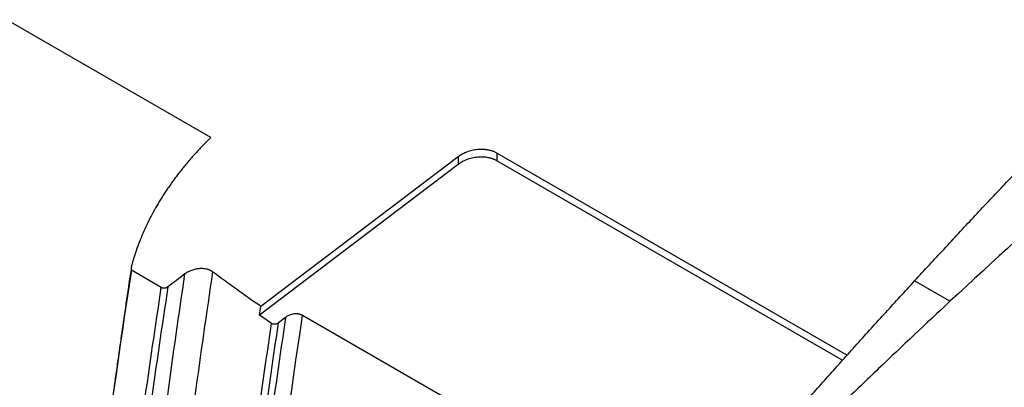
# Model space of a CAD drawing. Header units: millimetres. Extents: x -945 to 1227, y -951 to 1232.
# Tile 164 of 171: x 830 to 937, y 955 to 995. Entities that reach past the tile are written whole.
import ezdxf

# ---------------------------------------------------------------- set-up
doc = ezdxf.new("R2010")
doc.units = ezdxf.units.MM

msp = doc.modelspace()

# ---------------------------------------------------------------- linework, layer by layer
at = {"color": 7, "linetype": 'Continuous', "lineweight": 25}
for p, q in [((851.057, 982.438), (761.999, 1033.85)), ((877.962, 980.35), (856.496, 964.087)), ((877.962, 980.35), (877.962, 979.521)), ((920.3, 958.739), (882.167, 980.753)), ((882.167, 980.753), (882.167, 979.924)), ((919.809, 958.194), (882.167, 979.924)), ((877.962, 979.521), (856.353, 963.15)), ((845.685, 966.131), (842.424, 968.013)), ((931.46, 964.642), (927.616, 966.861)), ((859.202, 962.901), (858.428, 962.296)), ((901.382, 939.828), (861.045, 963.114))]:
    msp.add_line(p, q, dxfattribs=at)
at = {"color": 7, "linetype": 'Continuous', "lineweight": 25, "flags": 128}
msp.add_lwpolyline([(859.193, 950.179), (859.414, 951.792), (859.639, 953.406), (859.866, 955.021), (860.095, 956.637), (860.328, 958.255), (860.564, 959.873), (860.803, 961.493), (861.045, 963.114)], dxfattribs=at)
at = {"color": 7, "linetype": 'Continuous', "lineweight": 25}
for points, knots in [([(839.527, 1129.256), (836.733, 1126.976), (831.345, 1122.576), (823.597, 1115.949), (816.468, 1109.667), (809.955, 1103.755), (804.054, 1098.259), (798.76, 1093.214), (794.067, 1088.651), (789.972, 1084.598), (786.468, 1081.079), (783.669, 1078.232), (781.511, 1076.017), (779.932, 1074.385), (778.573, 1072.974), (777.349, 1071.696), (776.112, 1070.4), (774.763, 1068.98), (773, 1067.115), (771.228, 1065.224), (769.56, 1063.434), (768.201, 1061.964), (766.726, 1060.381), (765.42, 1058.892), (764.574, 1057.357), (763.916, 1055.749), (763.579, 1053.757), (763.142, 1051.351), (762.694, 1048.793), (762.129, 1045.543), (761.448, 1041.534), (760.412, 1035.27), (759.104, 1027.011), (757.582, 1016.761), (756.066, 1005.754), (754.587, 994.041), (753.157, 981.46), (751.815, 968.03), (750.607, 953.78), (749.747, 941.391), (749.336, 933.779), (749.193, 931.141)], [0, 0, 0, 0, 0.0483995, 0.0933772, 0.1349337, 0.1730676, 0.2077756, 0.2390531, 0.2668948, 0.2912948, 0.3122469, 0.3297452, 0.3416845, 0.3512182, 0.3583435, 0.3663641, 0.3736725, 0.3810238, 0.3911597, 0.4058543, 0.4133241, 0.4215869, 0.4306421, 0.4403096, 0.4453514, 0.4505878, 0.4602472, 0.4705915, 0.4815273, 0.4930545, 0.5123634, 0.5331318, 0.5738468, 0.6192109, 0.6663243, 0.71758, 0.7729764, 0.8325132, 0.8961915, 0.9640142, 1, 1, 1, 1]), ([(989.617, 1013.674), (979.746, 1006.178), (969.95, 998.333), (950.551, 981.978), (940.946, 973.467), (931.46, 964.642)], [0, 0, 0, 0, 0.5, 0.5, 1, 1, 1, 1]), ([(927.616, 966.861), (928.148, 967.441), (929.212, 968.599), (930.81, 970.328), (932.409, 972.05), (934.008, 973.763), (935.608, 975.468), (937.21, 977.165), (938.812, 978.853), (940.414, 980.534), (942.018, 982.207), (943.622, 983.872), (945.227, 985.528), (946.833, 987.177), (948.44, 988.817), (950.047, 990.45), (951.655, 992.074), (953.264, 993.69), (954.874, 995.299), (956.484, 996.899), (958.096, 998.491), (959.708, 1000.075), (960.784, 1001.125), (961.322, 1001.65)], [0, 0, 0, 0, 0.0480381, 0.0960293, 0.1439743, 0.191874, 0.2397291, 0.2875403, 0.3353086, 0.3830347, 0.4307194, 0.4783635, 0.5259678, 0.5735331, 0.6210602, 0.6685499, 0.7160031, 0.7634205, 0.810803, 0.8581514, 0.9054665, 0.9527491, 1, 1, 1, 1]), ([(851.057, 982.438), (850.917, 982.299), (850.636, 982.023), (850.227, 981.605), (849.826, 981.185), (849.434, 980.762), (849.052, 980.336), (848.679, 979.908), (848.316, 979.477), (847.961, 979.044), (847.617, 978.608), (847.281, 978.169), (846.955, 977.728), (846.638, 977.284), (846.331, 976.838), (846.033, 976.39), (845.744, 975.938), (845.186, 975.032), (844.42, 973.653), (843.703, 972.109), (843.203, 970.855), (842.927, 970.088), (842.731, 969.505), (842.632, 969.187), (842.565, 968.955), (842.522, 968.797), (842.485, 968.654), (842.454, 968.524), (842.43, 968.409), (842.413, 968.308), (842.402, 968.222), (842.397, 968.149), (842.399, 968.091), (842.405, 968.046), (842.419, 968.023), (842.424, 968.013)], [0, 0, 0, 0, 0.0314731, 0.0628764, 0.0942174, 0.125503, 0.1567408, 0.187938, 0.2191018, 0.2502398, 0.2813593, 0.3124676, 0.3435723, 0.3746807, 0.4058002, 0.4369382, 0.4681021, 0.4992994, 0.6238713, 0.7493467, 0.8102132, 0.8746176, 0.9020398, 0.9263145, 0.937699, 0.9481342, 0.9576216, 0.9661629, 0.9737606, 0.9804183, 0.9861413, 0.9909379, 0.9948225, 0.9978228, 1, 1, 1, 1]), ([(882.167, 980.753), (882.126, 980.776), (882.044, 980.821), (881.912, 980.883), (881.773, 980.939), (881.628, 980.99), (881.475, 981.034), (881.316, 981.072), (881.152, 981.104), (880.982, 981.128), (880.807, 981.146), (880.628, 981.156), (880.445, 981.158), (880.259, 981.152), (879.943, 981.128), (879.476, 981.053), (879.017, 980.914), (878.681, 980.774), (878.455, 980.665), (878.206, 980.525), (878.046, 980.411), (877.962, 980.35)], [0, 0, 0, 0, 0.0363027, 0.0729236, 0.1098667, 0.1471358, 0.1847344, 0.2226663, 0.2609349, 0.2995436, 0.3384958, 0.3777947, 0.4174434, 0.457445, 0.4978025, 0.621251, 0.7580668, 0.8048428, 0.8607585, 0.9258118, 1, 1, 1, 1]), ([(882.167, 979.924), (882.128, 979.946), (882.052, 979.988), (881.929, 980.046), (881.803, 980.099), (881.671, 980.147), (881.535, 980.189), (881.394, 980.226), (881.114, 980.286), (880.676, 980.339), (880.071, 980.321), (879.465, 980.222), (878.987, 980.074), (878.636, 979.926), (878.396, 979.805), (878.168, 979.671), (878.031, 979.571), (877.962, 979.521)], [0, 0, 0, 0, 0.0343317, 0.0684216, 0.1023695, 0.1362764, 0.1702436, 0.2043722, 0.2387614, 0.3679999, 0.497602, 0.6275964, 0.757971, 0.8186849, 0.8789153, 0.939181, 1, 1, 1, 1]), ([(842.42, 968.307), (842.335, 967.747), (842.072, 966.009), (841.675, 963.296), (841.252, 960.361), (840.92, 958.013), (840.667, 956.185), (840.399, 954.217), (840.027, 951.482), (839.5, 947.544), (838.907, 942.988), (838.512, 939.766), (838.321, 938.205)], [0, 0, 0, 0, 0.0557396, 0.1730394, 0.2709936, 0.3497097, 0.4092731, 0.4561044, 0.5514917, 0.6815614, 0.8457071, 1, 1, 1, 1]), ([(851.265, 967.854), (851.235, 967.875), (851.174, 967.918), (851.073, 967.975), (850.964, 968.026), (850.849, 968.072), (850.726, 968.111), (850.52, 968.163), (850.206, 968.205), (849.791, 968.198), (849.364, 968.13), (848.963, 968.01), (848.629, 967.859), (848.402, 967.724), (848.294, 967.645), (848.254, 967.615)], [0, 0, 0, 0, 0.0410819, 0.0825803, 0.1244063, 0.1664649, 0.2086567, 0.2508811, 0.3710792, 0.5003198, 0.6171506, 0.7499359, 0.8688176, 0.951078, 1, 1, 1, 1]), ([(846.405, 966.213), (846.389, 966.202), (846.357, 966.179), (846.301, 966.148), (846.232, 966.117), (846.147, 966.089), (846.034, 966.068), (845.909, 966.064), (845.782, 966.085), (845.716, 966.116), (845.685, 966.131)], [0, 0, 0, 0, 0.0806644, 0.1646017, 0.2513917, 0.3763853, 0.5007973, 0.6775552, 0.845205, 1, 1, 1, 1]), ([(913.566, 951.263), (914.083, 951.85), (915.116, 953.024), (916.669, 954.776), (918.225, 956.523), (919.784, 958.262), (921.345, 959.996), (922.908, 961.722), (924.475, 963.442), (926.044, 965.156), (927.092, 966.293), (927.616, 966.861)], [0, 0, 0, 0, 0.1111191, 0.2222313, 0.3333388, 0.4444435, 0.5555476, 0.6666533, 0.7777625, 0.8888774, 1, 1, 1, 1]), ([(931.46, 964.642), (928.862, 962.226), (926.273, 959.786), (923.048, 956.708), (922.404, 956.091), (921.115, 954.857), (919.181, 953.008), (917.255, 951.139), (915.985, 949.865)], [0, 0, 0, 0, 0.5, 0.5, 0.625, 0.625, 0.75, 1, 1, 1, 1]), ([(861.045, 963.114), (861.02, 963.127), (860.969, 963.155), (860.884, 963.19), (860.792, 963.221), (860.692, 963.246), (860.585, 963.264), (860.472, 963.276), (860.355, 963.281), (860.234, 963.278), (860.076, 963.263), (859.866, 963.224), (859.615, 963.143), (859.406, 963.041), (859.273, 962.956), (859.218, 962.913), (859.202, 962.901)], [0, 0, 0, 0, 0.050134, 0.1018923, 0.1552073, 0.2099824, 0.2660922, 0.3233836, 0.3816791, 0.44078, 0.5004725, 0.6133683, 0.7500974, 0.8852923, 0.9669689, 1, 1, 1, 1]), ([(858.428, 962.296), (858.414, 962.286), (858.363, 962.248), (858.269, 962.201), (858.153, 962.165), (858.033, 962.144), (857.905, 962.145), (857.773, 962.171), (857.708, 962.208), (857.676, 962.226)], [0, 0, 0, 0, 0.0667815, 0.2498764, 0.3869435, 0.5002948, 0.6762492, 0.8443016, 1, 1, 1, 1])]:
    msp.add_open_spline(points, degree=3, knots=knots, dxfattribs=at)
for points in [[(842.424, 968.013), (837.148, 933.486), (833.764, 899.628), (832.304, 866.764)], [(846.375, 954.447), (846.968, 958.824), (847.595, 963.214), (848.254, 967.615)], [(848.254, 967.615), (847.637, 967.148), (847.021, 966.681), (846.405, 966.213)], [(851.265, 967.854), (850.585, 963.332), (849.939, 958.823), (849.328, 954.328)], [(856.496, 964.087), (854.729, 965.328), (852.985, 966.584), (851.265, 967.854)], [(843.829, 953.466), (844.419, 957.677), (845.038, 961.899), (845.685, 966.131)], [(846.405, 966.213), (845.753, 961.953), (845.129, 957.701), (844.534, 953.458)], [(856.353, 963.15), (856.4, 963.462), (856.448, 963.775), (856.496, 964.087)], [(857.676, 962.226), (857.234, 962.533), (856.793, 962.841), (856.353, 963.15)], [(859.202, 962.901), (858.566, 958.655), (857.961, 954.42), (857.387, 950.197)], [(855.907, 949.803), (856.467, 953.933), (857.057, 958.074), (857.676, 962.226)], [(856.643, 949.782), (857.209, 953.943), (857.803, 958.115), (858.428, 962.296)]]:
    msp.add_open_spline(points, degree=3, dxfattribs=at)

doc.saveas('drawing.dxf')
